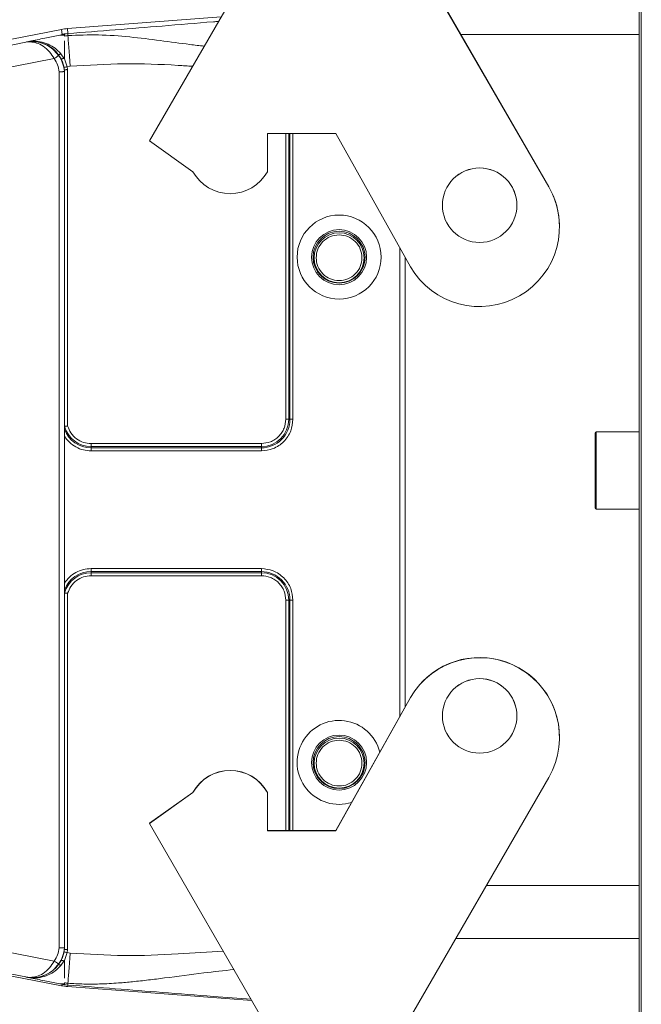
# Model space of a CAD drawing. Header units: millimetres. Extents: x 739 to 2359, y 424 to 1114.
# Tile 59 of 64: x 2203 to 2217, y 999 to 1021. Entities that reach past the tile are written whole.
import ezdxf

# ---------------------------------------------------------------- set-up
doc = ezdxf.new("R2010")
doc.units = ezdxf.units.MM
doc.header["$PDSIZE"] = -1
doc.styles.get("Standard").update_dxf_attribs({"font": 'times.ttf'})
doc.dimstyles.new('ISO-25', dxfattribs={"dimtxt": 3.5, "dimasz": 2.5, "dimexe": 1.25, "dimexo": 0.625, "dimtad": 1, "dimdec": 0, "dimlfac": 8, "dimtxsty": 'Standard', "dimcen": 2.5, "dimadec": 0, "dimazin": 0, "dimtfac": 1, "dimtmove": 0, "dimatfit": 3, "dimfxl": 1, "dimarcsym": 0})

# ---------------------------------------------------------------- blocks, each defined once
blk = doc.blocks.new('*D161')
at = {"color": 0, "lineweight": -2}
for p, q in [((2177.483, 1016.141), (2177.483, 1055.05)), ((2217.017, 1033.459), (2217.017, 1055.05)), ((2179.883, 1054.05), (2214.617, 1054.05))]:
    blk.add_line(p, q, dxfattribs=at)
at = {"color": 0}
for points in [[(2179.883, 1054.45), (2179.883, 1053.65), (2177.483, 1054.05)], [(2214.617, 1053.65), (2214.617, 1054.45), (2217.017, 1054.05)]]:
    blk.add_solid(points, dxfattribs=at)
at = {"layer": 'Defpoints', "color": 0}
for p in [(2217.017, 1054.05), (2217.017, 1033.459), (2177.483, 1016.141)]:
    blk.add_point(p, dxfattribs=at)
at = {"color": 0, "lineweight": 5, "insert": (2197.25, 1057.92), "char_height": 4.5, "attachment_point": 5}
blk.add_mtext('Min250', dxfattribs=at)

msp = doc.modelspace()

# ---------------------------------------------------------------- linework, layer by layer
at = {"color": 7, "linetype": 'Continuous', "lineweight": 5}
for p, q in [((2217.016818, 991.834033), (2217.016818, 1031.209033)), ((2216.971818, 992.059033), (2216.971818, 1030.984033))]:
    msp.add_line(p, q, dxfattribs=at)
at = {"color": 0, "linetype": 'Continuous', "lineweight": 5}
for p, q in [((2205.930673, 1018.176079), (2208.93067, 1023.371982)), ((2205.930673, 1018.172603), (2208.93067, 1023.368521)), ((2211.330668, 1023.371982), (2214.930664, 1017.136898)), ((2211.330668, 1023.368521), (2214.930664, 1017.133422)), ((2216.971818, 1020.570168), (2216.971818, 1023.33004)), ((2207.544447, 1020.971098), (2204.081022, 1020.705867)), ((2203.943693, 1020.687327), (2193.840176, 1018.723492)), ((2203.943693, 1020.687327), (2203.958169, 1020.570941)), ((2204.081022, 1020.705867), (2204.086644, 1020.591841)), ((2193.926207, 1018.605075), (2203.174921, 1020.402756)), ((2203.142778, 1020.401983), (2203.161947, 1020.405831)), ((2203.142778, 1020.401983), (2203.157412, 1020.403843)), ((2203.174921, 1020.402756), (2203.142778, 1020.401983)), ((2203.157412, 1020.403843), (2203.230926, 1020.40998)), ((2203.187767, 1020.404587), (2203.157412, 1020.403843)), ((2203.161947, 1020.405831), (2203.228365, 1020.419206)), ((2203.237377, 1020.404558), (2203.21838, 1020.4042)), ((2203.228365, 1020.419206), (2203.265544, 1020.426702)), ((2203.267905, 1020.412154), (2203.230926, 1020.40998)), ((2203.230926, 1020.40998), (2203.230926, 1020.407705)), ((2203.255316, 1020.409222), (2203.230926, 1020.407705)), ((2203.252999, 1020.409078), (2203.237377, 1020.404558)), ((2203.905484, 1020.559053), (2203.958169, 1020.570941)), ((2203.905484, 1020.559053), (2204.011828, 1020.559053)), ((2204.011828, 1020.583587), (2204.011828, 1020.559068)), ((2204.011828, 1020.559068), (2204.011828, 1020.536423)), ((2204.011828, 1020.425901), (2204.011828, 1020.272465)), ((2212.948376, 1020.570168), (2216.971818, 1020.570168)), ((2204.011828, 1020.272465), (2204.011742, 1020.020852)), ((2203.78286, 1020.02749), (2194.017774, 1018.129444)), ((2203.933722, 1020.022812), (2203.872081, 1020.121202)), ((2203.99798, 1020.036387), (2203.928472, 1020.137668)), ((2204.011785, 1020.020852), (2203.99798, 1020.036387)), ((2204.011785, 1020.020852), (2204.073283, 1019.844084)), ((2203.891822, 1019.729071), (2203.891822, 999.968972)), ((2204.011799, 1019.734964), (2204.011828, 1019.735222)), ((2204.011828, 1019.774432), (2204.011842, 1019.774532)), ((2204.011828, 1019.735222), (2204.011828, 1019.774432)), ((2204.011828, 1019.735222), (2204.011828, 999.965124)), ((2204.073283, 1019.844084), (2204.142462, 1019.855628)), ((2204.083825, 1019.779696), (2204.073283, 1019.844084)), ((2204.083825, 1019.779696), (2204.083825, 1011.740351)), ((2205.930673, 1018.176079), (2205.930673, 1018.172603)), ((2206.90734, 1017.475428), (2205.930673, 1018.172603)), ((2210.130669, 1018.336868), (2208.587347, 1018.336868)), ((2208.587347, 1018.336868), (2208.587347, 1017.475428)), ((2209.001409, 1018.336868), (2209.001409, 1011.892857)), ((2209.069072, 1018.336868), (2209.069072, 1011.8924)), ((2209.095723, 1018.336868), (2209.095723, 1011.891699)), ((2209.163386, 1018.336868), (2209.163386, 1011.891241)), ((2211.812979, 1015.333509), (2210.130669, 1018.336868)), ((2214.930664, 1017.136898), (2214.930664, 1017.133422)), ((2212.531825, 1016.721091), (2212.531825, 1016.719932)), ((2214.211818, 1016.719932), (2214.211818, 1016.721091)), ((2215.17182, 1016.233473), (2215.17182, 1016.236935)), ((2211.571823, 1015.764036), (2211.571823, 1005.186906)), ((2211.691829, 1005.401139), (2211.691829, 1015.549803)), ((2209.069072, 1011.8924), (2209.095723, 1011.891699)), ((2215.976492, 1009.889289), (2215.976492, 1011.581345)), ((2216.971818, 1011.606229), (2216.001376, 1011.606229)), ((2216.001376, 1011.606229), (2216.001376, 1009.864405)), ((2208.451821, 1011.343298), (2204.611827, 1011.343298)), ((2204.611827, 1011.343298), (2204.611827, 1011.275191)), ((2204.611827, 1011.275191), (2204.611827, 1011.247825)), ((2208.451821, 1011.275191), (2204.611827, 1011.275191)), ((2208.451821, 1011.343298), (2208.451821, 1011.275191)), ((2208.451821, 1011.247825), (2208.451821, 1011.275191)), ((2204.611827, 1011.179705), (2204.611827, 1011.247825)), ((2208.451821, 1011.247825), (2204.611827, 1011.247825)), ((2208.451821, 1011.179705), (2204.611827, 1011.179705)), ((2208.451821, 1011.179705), (2208.451821, 1011.247825)), ((2216.001376, 1009.864405), (2216.971818, 1009.864405)), ((2204.611827, 1008.522959), (2208.451821, 1008.522959)), ((2204.611827, 1008.522959), (2204.611827, 1008.455753)), ((2204.611827, 1008.455753), (2208.451821, 1008.455753)), ((2204.611827, 1008.455753), (2204.611827, 1008.429804)), ((2204.611827, 1008.429804), (2208.451821, 1008.429804)), ((2204.611827, 1008.362613), (2204.611827, 1008.429804)), ((2208.451821, 1008.522959), (2208.451821, 1008.455753)), ((2208.451821, 1008.429804), (2208.451821, 1008.455753)), ((2208.451821, 1008.362613), (2208.451821, 1008.429804)), ((2204.611827, 1008.362613), (2208.451821, 1008.362613)), ((2204.083825, 1007.965546), (2204.083825, 999.926214)), ((2209.001409, 1007.813053), (2209.001409, 1002.614074)), ((2209.095723, 1007.81188), (2209.069072, 1007.812595)), ((2209.069072, 1007.812595), (2209.069072, 1002.614074)), ((2209.095723, 1007.81188), (2209.095723, 1002.614074)), ((2209.163386, 1007.811422), (2209.163386, 1002.614074)), ((2210.130669, 1002.614074), (2211.812979, 1005.617432)), ((2210.130669, 1002.610612), (2211.812979, 1005.613956)), ((2211.812979, 1005.617432), (2211.812979, 1005.613956)), ((2212.531825, 1005.201626), (2212.531825, 1005.200467)), ((2214.211818, 1005.200467), (2214.211818, 1005.201626)), ((2215.17182, 1004.714007), (2215.17182, 1004.717469)), ((2214.930664, 1003.814044), (2211.607801, 998.058925)), ((2205.930673, 1002.778325), (2206.90734, 1003.475513)), ((2205.930673, 1002.774863), (2206.90734, 1003.472037)), ((2206.90734, 1003.475513), (2206.90734, 1003.472037)), ((2208.587347, 1003.475513), (2208.587347, 1003.472037)), ((2208.587347, 1003.472037), (2208.587347, 1002.610612)), ((2205.930673, 1002.778325), (2205.930673, 1002.774863)), ((2208.653537, 998.058925), (2205.930673, 1002.774863)), ((2208.587347, 1002.614074), (2210.130669, 1002.614074)), ((2208.587347, 1002.610612), (2210.130669, 1002.610612)), ((2210.130669, 1002.614074), (2210.130669, 1002.610612)), ((2194.017774, 1001.568599), (2203.78286, 999.670539)), ((2216.971818, 1001.371059), (2213.520151, 1001.371059)), ((2216.971818, 998.611188), (2216.971818, 1001.371059)), ((2203.943693, 999.114814), (2193.840176, 1001.078648)), ((2203.174921, 999.304371), (2193.926207, 1001.102052)), ((2212.834007, 1000.182676), (2216.971818, 1000.182676)), ((2204.011828, 999.965124), (2204.011799, 999.965353)), ((2204.011828, 999.930091), (2204.011828, 999.965124)), ((2204.011842, 999.930005), (2204.011828, 999.930091)), ((2204.073283, 999.861812), (2204.011785, 999.685516)), ((2204.073283, 999.861812), (2204.083825, 999.926214)), ((2204.142462, 999.850283), (2204.073283, 999.861812)), ((2203.933722, 999.682355), (2203.872081, 999.584694)), ((2203.99798, 999.670095), (2203.928458, 999.569516)), ((2204.011813, 999.685745), (2203.99798, 999.670095)), ((2204.011742, 999.685531), (2204.011828, 999.436192)), ((2203.142778, 999.308991), (2203.174921, 999.304371)), ((2203.161947, 999.305229), (2203.142778, 999.308991)), ((2203.142778, 999.308991), (2203.157412, 999.30696)), ((2203.148342, 999.308047), (2203.180729, 999.303384)), ((2203.228365, 999.292183), (2203.161947, 999.305229)), ((2203.21838, 999.30161), (2203.237377, 999.300909)), ((2203.265544, 999.284873), (2203.228365, 999.292183)), ((2203.255316, 999.296689), (2203.230926, 999.298463)), ((2203.237377, 999.300909), (2203.252999, 999.296818)), ((2204.011828, 999.436192), (2204.011828, 999.285645)), ((2204.011828, 999.15813), (2203.905484, 999.15813)), ((2203.958169, 999.147386), (2203.905484, 999.15813)), ((2203.958169, 999.147386), (2203.943693, 999.114814)), ((2204.011828, 999.179201), (2204.011828, 999.158115)), ((2204.011828, 999.158115), (2204.011828, 999.137258)), ((2204.086644, 999.129004), (2204.081022, 999.09626)), ((2208.238431, 998.777885), (2204.081022, 999.09626))]:
    msp.add_line(p, q, dxfattribs=at)
at = {"color": 0, "linetype": 'Continuous', "lineweight": 5, "flags": 128}
for points in [[(2204.09002, 1020.545277), (2204.093267, 1020.501761), (2204.097759, 1020.442266), (2204.103352, 1020.368295), (2204.109932, 1020.281663), (2204.117328, 1020.18456), (2204.125353, 1020.079417), (2204.133793, 1019.968853), (2204.142462, 1019.855628)], [(2204.142462, 999.850283), (2204.133793, 999.737229), (2204.125353, 999.62718), (2204.117328, 999.522881), (2204.109932, 999.426937), (2204.103352, 999.341736), (2204.097759, 999.269438), (2204.093267, 999.211817), (2204.09002, 999.170332)]]:
    msp.add_lwpolyline(points, dxfattribs=at)
at = {"color": 0, "linetype": 'Continuous', "lineweight": 5}
for centre, radius in [((2213.371843, 1016.719905), 0.839995), ((2210.20386, 1015.551061), 0.946592), ((2210.203808, 1015.547942), 0.620882), ((2210.203806, 1015.547126), 0.585761), ((2210.203838, 1015.535108), 0.563981), ((2213.371843, 1005.20044), 0.839995), ((2210.203812, 1004.148468), 0.620886), ((2210.203802, 1004.147653), 0.585757), ((2210.203832, 1004.135633), 0.563987)]:
    msp.add_circle(centre, radius, dxfattribs=at)
for centre, radius, start, end in [((2204.173457, 1019.503263), 1.206151, 94.3952755, 100.98162), ((2204.173582, 1019.460622), 1.134555, 94.394765, 98.1966331), ((2209.800943, 1020.982745), 5.727655, 183.9134018, 184.3804136), ((2203.156163, 1020.412856), 0.009099, 277.8884216, 309.4651159), ((2203.197421, 1020.290884), 0.114112, 94.8528912, 101.3715818), ((2203.234825, 1020.369543), 0.038361, 95.8332111, 115.3834188), ((2203.250383, 1020.420348), 0.022047, 182.9682814, 208.0524496), ((2203.291825, 1019.683021), 0.727118, 37.0583482, 92.8780408), ((2203.311501, 1020.426693), 0.045956, 179.9880819, 198.4428729), ((2204.172204, 1019.469896), 1.078517, 94.3702721, 98.5516567), ((2201.450424, 1023.364719), 4.071531, 304.9502342, 306.647963), ((2203.291919, 1019.680268), 0.721955, 4.3449959, 35.3585544), ((2204.455412, 1017.901121), 1.980184, 101.1265539, 103.213749), ((2203.281402, 1019.680561), 0.73646, 7.3308191, 11.6182814), ((2213.371831, 1016.721053), 0.840006, 90.0006432, 179.9974053), ((2213.371842, 1016.721083), 0.839976, 0.0005347, 90.0014169), ((2207.747344, 1017.940248), 0.960033, 208.9581152, 331.0418848), ((2213.37181, 1016.233487), 1.799975, 209.9996127, 29.9980716), ((2213.371937, 1016.236927), 1.799883, 0.0002451, 30.0010812), ((2204.611821, 1011.892442), 0.617251, 195.1996983, 270.0006211), ((2208.451837, 1011.892426), 0.617235, 269.998456, 359.9975603), ((2208.451856, 1011.891692), 0.643867, 269.9968949, 0.0005592), ((2209.011639, 1008.404086), 3.488787, 89.0567489, 90.1680135), ((2209.15316, 1015.380676), 3.489451, 269.0568546, 270.1679077), ((2204.611797, 1011.891699), 0.643874, 201.2809963, 270.002694), ((2216.001374, 1011.581346), 0.024883, 90, 180), ((2216.001374, 1009.889288), 0.024883, 180, 270), ((2204.611784, 1007.811898), 0.643855, 89.9961731, 158.7201367), ((2204.611821, 1007.812553), 0.617251, 89.9993789, 164.8003017), ((2208.451856, 1007.811886), 0.643867, 359.9994408, 90.0031051), ((2208.451837, 1007.812569), 0.617235, 0.0024397, 90.001544), ((2209.010324, 1004.129819), 3.683245, 89.0860846, 90.1386778), ((2209.154477, 1011.495594), 3.684183, 269.0862185, 270.1385438), ((2213.371812, 1004.717394), 1.800008, 0.0023998, 149.9987251), ((2213.37181, 1004.71398), 1.799975, 330.0018922, 150.0004236), ((2213.371831, 1005.201588), 0.840006, 90.0006432, 179.9974053), ((2213.371842, 1005.201618), 0.839976, 0.0005347, 90.0014169), ((2210.203839, 1004.15162), 0.946592, 14.1637132, 287.3256203), ((2207.747344, 1003.010694), 0.960033, 28.9581152, 151.0418848), ((2207.747344, 1003.00724), 0.960022, 28.9569781, 151.0430219), ((2203.291996, 1000.020022), 0.721877, 324.6397261, 355.6567236), ((2203.281402, 1000.023976), 0.73646, 348.3817186, 352.6691809), ((2203.655064, 997.918709), 1.987601, 77.8534081, 79.9249079), ((2203.291814, 1000.022935), 0.727162, 267.1229947, 322.9384342), ((2206.027089, 1002.782407), 3.836703, 234.2014609, 235.9833284), ((2203.156122, 999.297312), 0.009829, 53.6553188, 67.2056185), ((2203.198991, 999.428418), 0.126361, 259.018965, 261.6904307), ((2203.196159, 999.407626), 0.105378, 261.5803886, 265.4325608), ((2203.233458, 999.335136), 0.03676, 245.7850566, 266.0502422), ((2203.388796, 999.275066), 0.123641, 170.1568823, 175.4506468), ((2204.172885, 1000.293712), 1.200971, 258.9982511, 265.6131305), ((2204.173074, 1000.251663), 1.084516, 261.4495219, 265.6078508), ((2204.173582, 1000.260223), 1.134555, 261.8033669, 265.605235), ((2200.550897, 999.438638), 3.549278, 354.9952386, 355.6646116)]:
    msp.add_arc(centre, radius, start, end, dxfattribs=at)
for points, knots in [([(2207.484537, 1020.867329), (2207.446154, 1020.864196), (2207.019968, 1020.82942), (2206.252578, 1020.76536), (2205.161583, 1020.675727), (2204.444892, 1020.619798), (2204.086644, 1020.591841)], [0, 0, 0, 0, 0.0339386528, 0.376838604, 0.6885043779, 1, 1, 1, 1]), ([(2203.21838, 1020.4042), (2203.207322, 1020.40377), (2203.19161, 1020.403158), (2203.178528, 1020.402758), (2203.17609, 1020.402756), (2203.174921, 1020.402756)], [0, 0, 0, 0, 0.552957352, 0.785594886, 1, 1, 1, 1]), ([(2203.230926, 1020.407705), (2203.220131, 1020.406877), (2203.205112, 1020.405725), (2203.191484, 1020.404759), (2203.188952, 1020.404642), (2203.187767, 1020.404587)], [0, 0, 0, 0, 0.576278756, 0.801812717, 1, 1, 1, 1]), ([(2203.78286, 1020.02749), (2203.74783, 1020.080987), (2203.673414, 1020.194634), (2203.532054, 1020.314195), (2203.382604, 1020.389096), (2203.285822, 1020.3994), (2203.237377, 1020.404558)], [0, 0, 0, 0, 0.235374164, 0.500012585, 0.749732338, 1, 1, 1, 1]), ([(2203.252999, 1020.409078), (2203.253107, 1020.409088), (2203.253342, 1020.40911), (2203.254137, 1020.40915), (2203.254819, 1020.409191), (2203.255316, 1020.409222)], [0, 0, 0, 0, 0.187093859, 0.40683624, 1, 1, 1, 1]), ([(2203.880707, 1020.098057), (2203.841032, 1020.145947), (2203.754765, 1020.250076), (2203.590684, 1020.348012), (2203.418616, 1020.404537), (2203.308045, 1020.407569), (2203.252999, 1020.409078)], [0, 0, 0, 0, 0.234016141, 0.50882465, 0.755474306, 1, 1, 1, 1]), ([(2203.265544, 1020.426702), (2203.382345, 1020.450272), (2203.611235, 1020.496461), (2203.808756, 1020.538477), (2203.905484, 1020.559053)], [0, 0, 0, 0, 0.510295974, 1, 1, 1, 1]), ([(2203.928472, 1020.137668), (2203.887026, 1020.181115), (2203.803378, 1020.268802), (2203.64598, 1020.35717), (2203.467199, 1020.418732), (2203.332974, 1020.424037), (2203.265544, 1020.426702)], [0, 0, 0, 0, 0.243219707, 0.490871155, 0.744230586, 1, 1, 1, 1]), ([(2203.267905, 1020.412154), (2203.297359, 1020.412069), (2203.359219, 1020.411891), (2203.479506, 1020.391976), (2203.616259, 1020.342008), (2203.758434, 1020.252197), (2203.834079, 1020.165006), (2203.872081, 1020.121202)], [0, 0, 0, 0, 0.118174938, 0.248190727, 0.498907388, 0.748260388, 1, 1, 1, 1]), ([(2203.958169, 1020.570941), (2203.97146, 1020.573913), (2203.991718, 1020.578444), (2204.008917, 1020.582194), (2204.010889, 1020.583137), (2204.011828, 1020.583587)], [0, 0, 0, 0, 0.49981948, 0.76182388, 1, 1, 1, 1]), ([(2204.09002, 1020.545277), (2204.319472, 1020.555565), (2204.787693, 1020.576558), (2205.476526, 1020.519827), (2206.164973, 1020.438614), (2206.723508, 1020.359127), (2207.054529, 1020.320551), (2207.161628, 1020.30807)], [0, 0, 0, 0, 0.222177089, 0.4533757, 0.677826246, 0.895762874, 1, 1, 1, 1]), ([(2203.891822, 1019.729071), (2203.883679, 1019.782465), (2203.867394, 1019.889253), (2203.811038, 1019.981411), (2203.78286, 1020.02749)], [0, 0, 0, 0, 0.500007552, 1, 1, 1, 1]), ([(2203.928472, 1020.137668), (2203.924329, 1020.135162), (2203.91631, 1020.130313), (2203.902096, 1020.123589), (2203.888134, 1020.118998), (2203.876834, 1020.118042), (2203.873561, 1020.120218), (2203.872081, 1020.121202)], [0, 0, 0, 0, 0.160263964, 0.310217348, 0.580189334, 0.810094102, 1, 1, 1, 1]), ([(2203.99798, 1020.036387), (2203.993411, 1020.034255), (2203.982054, 1020.028956), (2203.967222, 1020.02364), (2203.95434, 1020.020369), (2203.944828, 1020.019142), (2203.93718, 1020.019665), (2203.934886, 1020.021753), (2203.933722, 1020.022812)], [0, 0, 0, 0, 0.149578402, 0.371760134, 0.510460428, 0.664718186, 0.829923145, 1, 1, 1, 1]), ([(2204.002773, 1019.828877), (2203.994506, 1019.862682), (2203.977832, 1019.930865), (2203.948508, 1019.991991), (2203.933722, 1020.022812)], [0, 0, 0, 0, 0.495782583, 1, 1, 1, 1]), ([(2203.891822, 1019.729071), (2203.901075, 1019.729449), (2203.919152, 1019.73019), (2203.944243, 1019.731237), (2203.965785, 1019.732186), (2203.98821, 1019.733261), (2204.007246, 1019.734344), (2204.010344, 1019.734766), (2204.011799, 1019.734964)], [0, 0, 0, 0, 0.149125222, 0.291364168, 0.426809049, 0.555444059, 0.791216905, 1, 1, 1, 1]), ([(2204.011842, 1019.774532), (2204.012595, 1019.774672), (2204.01425, 1019.774979), (2204.024707, 1019.775892), (2204.037742, 1019.77683), (2204.050812, 1019.777671), (2204.066475, 1019.778657), (2204.077925, 1019.779343), (2204.083825, 1019.779696)], [0, 0, 0, 0, 0.192693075, 0.423101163, 0.553062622, 0.692437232, 0.841491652, 1, 1, 1, 1]), ([(2204.142462, 1019.855628), (2204.547309, 1019.880672), (2205.35674, 1019.930745), (2206.277271, 1019.894232), (2206.790794, 1019.861869), (2206.90003, 1019.854984)], [0, 0, 0, 0, 0.4406503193, 0.8810146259, 1, 1, 1, 1]), ([(2210.719825, 1015.534639), (2210.712068, 1015.467108), (2210.696554, 1015.332048), (2210.577222, 1015.160303), (2210.406691, 1015.045539), (2210.203756, 1015.005232), (2210.001237, 1015.045539), (2209.829459, 1015.160303), (2209.714697, 1015.332048), (2209.67439, 1015.534644), (2209.714694, 1015.737241), (2209.829459, 1015.90899), (2210.001237, 1016.023753), (2210.203756, 1016.064061), (2210.406691, 1016.023753), (2210.577222, 1015.90899), (2210.696557, 1015.737241), (2210.712069, 1015.602176), (2210.719825, 1015.534639)], [0, 0, 0, 0, 0.062499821, 0.124996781, 0.187496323, 0.24999782, 0.312499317, 0.37499886, 0.437495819, 0.499995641, 0.562499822, 0.624996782, 0.687496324, 0.74999782, 0.812499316, 0.874998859, 0.937495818, 1, 1, 1, 1]), ([(2204.016162, 1011.730609), (2204.015521, 1011.730276), (2204.014144, 1011.729562), (2204.012209, 1011.724063), (2204.011987, 1011.717585), (2204.011828, 1011.712913)], [0, 0, 0, 0, 0.1957152, 0.419990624, 1, 1, 1, 1]), ([(2204.016162, 1011.730609), (2204.018601, 1011.731002), (2204.023864, 1011.731852), (2204.038177, 1011.734018), (2204.058584, 1011.736853), (2204.0751, 1011.739141), (2204.083825, 1011.740351)], [0, 0, 0, 0, 0.202120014, 0.436075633, 0.702082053, 1, 1, 1, 1]), ([(2204.611827, 1011.343298), (2204.554297, 1011.348549), (2204.436113, 1011.359336), (2204.27609, 1011.446437), (2204.147992, 1011.575991), (2204.104834, 1011.68654), (2204.083825, 1011.740351)], [0, 0, 0, 0, 0.243389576, 0.499991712, 0.756615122, 1, 1, 1, 1]), ([(2209.001409, 1011.892857), (2208.994031, 1011.823748), (2208.982641, 1011.717059), (2208.914213, 1011.588985), (2208.843204, 1011.501556), (2208.755745, 1011.430517), (2208.627675, 1011.362071), (2208.520935, 1011.350676), (2208.451821, 1011.343298)], [0, 0, 0, 0, 0.239438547, 0.369642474, 0.500004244, 0.630198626, 0.760555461, 1, 1, 1, 1]), ([(2209.163386, 1011.891241), (2209.153832, 1011.801763), (2209.139082, 1011.663621), (2209.05049, 1011.497801), (2208.958545, 1011.384604), (2208.845323, 1011.292624), (2208.67949, 1011.204036), (2208.541302, 1011.189268), (2208.451821, 1011.179705)], [0, 0, 0, 0, 0.239442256, 0.369665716, 0.499997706, 0.630218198, 0.760553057, 1, 1, 1, 1]), ([(2204.611827, 1011.179705), (2204.553257, 1011.183887), (2204.434224, 1011.192387), (2204.266411, 1011.261414), (2204.117978, 1011.365789), (2204.046833, 1011.461596), (2204.011828, 1011.508736)], [0, 0, 0, 0, 0.246026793, 0.499997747, 0.75398321, 1, 1, 1, 1]), ([(2204.011828, 1008.193927), (2204.046833, 1008.241067), (2204.117977, 1008.336875), (2204.266414, 1008.441244), (2204.43422, 1008.510298), (2204.553256, 1008.518784), (2204.611827, 1008.522959)], [0, 0, 0, 0, 0.246015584, 0.499999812, 0.753976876, 1, 1, 1, 1]), ([(2208.451821, 1008.522959), (2208.541305, 1008.513407), (2208.679455, 1008.49866), (2208.845272, 1008.410056), (2208.958492, 1008.318138), (2209.050463, 1008.204904), (2209.139076, 1008.039087), (2209.153831, 1007.9009), (2209.163386, 1007.811422)], [0, 0, 0, 0, 0.23944326, 0.369662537, 0.499994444, 0.630215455, 0.760559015, 1, 1, 1, 1]), ([(2204.083825, 1007.965546), (2204.104833, 1008.019357), (2204.147992, 1008.129906), (2204.276094, 1008.259457), (2204.436109, 1008.346577), (2204.554296, 1008.357363), (2204.611827, 1008.362613)], [0, 0, 0, 0, 0.243382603, 0.500003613, 0.756612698, 1, 1, 1, 1]), ([(2208.451821, 1008.362613), (2208.520934, 1008.355227), (2208.627625, 1008.343825), (2208.755707, 1008.275417), (2208.843146, 1008.204416), (2208.914183, 1008.116956), (2208.982639, 1007.988894), (2208.994032, 1007.882163), (2209.001409, 1007.813053)], [0, 0, 0, 0, 0.239449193, 0.36964282, 0.4999937, 0.630213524, 0.760559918, 1, 1, 1, 1]), ([(2204.016162, 1007.974386), (2204.018601, 1007.974096), (2204.023864, 1007.97347), (2204.038177, 1007.971586), (2204.058585, 1007.969), (2204.0751, 1007.96674), (2204.083825, 1007.965546)], [0, 0, 0, 0, 0.202124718, 0.436078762, 0.702078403, 1, 1, 1, 1]), ([(2210.719825, 1004.135179), (2210.712067, 1004.067648), (2210.696551, 1003.932585), (2210.577228, 1003.760829), (2210.406691, 1003.646066), (2210.203756, 1003.605758), (2210.001237, 1003.646066), (2209.829453, 1003.760829), (2209.714701, 1003.932585), (2209.674388, 1004.13518), (2209.714702, 1004.337772), (2209.829449, 1004.509531), (2210.001242, 1004.624276), (2210.203756, 1004.664588), (2210.406686, 1004.624276), (2210.577232, 1004.509531), (2210.696551, 1004.337772), (2210.712067, 1004.20271), (2210.719825, 1004.135179)], [0, 0, 0, 0, 0.062499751, 0.125000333, 0.187499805, 0.250001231, 0.312502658, 0.37500213, 0.437502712, 0.500002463, 0.562502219, 0.625002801, 0.687499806, 0.750001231, 0.812502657, 0.874999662, 0.937500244, 1, 1, 1, 1]), ([(2203.78286, 999.670539), (2203.811038, 999.716622), (2203.867391, 999.808786), (2203.883679, 999.915578), (2203.891822, 999.968972)], [0, 0, 0, 0, 0.500012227, 1, 1, 1, 1]), ([(2204.011799, 999.965353), (2204.010344, 999.965298), (2204.007246, 999.965181), (2203.98821, 999.965659), (2203.965784, 999.966326), (2203.944243, 999.967016), (2203.919152, 999.967882), (2203.901075, 999.968603), (2203.891822, 999.968972)], [0, 0, 0, 0, 0.208779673, 0.444552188, 0.57318643, 0.708635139, 0.850873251, 1, 1, 1, 1]), ([(2204.083825, 999.926214), (2204.077925, 999.926561), (2204.066476, 999.927235), (2204.050812, 999.928072), (2204.037742, 999.928768), (2204.024707, 999.929439), (2204.01425, 999.930011), (2204.012595, 999.930007), (2204.011842, 999.930005)], [0, 0, 0, 0, 0.158508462, 0.307557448, 0.446934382, 0.576898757, 0.807308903, 1, 1, 1, 1]), ([(2203.933722, 999.682355), (2203.948508, 999.712992), (2203.977832, 999.773753), (2203.994506, 999.841883), (2204.002773, 999.87566)], [0, 0, 0, 0, 0.504219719, 1, 1, 1, 1]), ([(2207.594286, 999.893527), (2207.254159, 999.871486), (2206.509419, 999.823226), (2205.357231, 999.7745), (2204.547337, 999.825024), (2204.142462, 999.850283)], [0, 0, 0, 0, 0.295966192, 0.648045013, 1, 1, 1, 1]), ([(2203.237377, 999.300909), (2203.285822, 999.305155), (2203.382605, 999.313637), (2203.532053, 999.386123), (2203.673412, 999.50381), (2203.74783, 999.617175), (2203.78286, 999.670539)], [0, 0, 0, 0, 0.2502698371, 0.4999930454, 0.7646326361, 1, 1, 1, 1]), ([(2203.252999, 999.296818), (2203.308045, 999.297665), (2203.418615, 999.299368), (2203.590688, 999.354071), (2203.754764, 999.450576), (2203.841032, 999.554476), (2203.880707, 999.60226)], [0, 0, 0, 0, 0.244523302, 0.491168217, 0.765981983, 1, 1, 1, 1]), ([(2203.928458, 999.569516), (2203.887017, 999.526496), (2203.803382, 999.439672), (2203.645976, 999.352815), (2203.4672, 999.292604), (2203.332975, 999.287458), (2203.265544, 999.284873)], [0, 0, 0, 0, 0.243215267, 0.4908646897, 0.7442288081, 1, 1, 1, 1]), ([(2203.928458, 999.569516), (2203.920818, 999.573935), (2203.906018, 999.582497), (2203.88831, 999.588032), (2203.876846, 999.588478), (2203.873555, 999.585864), (2203.872081, 999.584694)], [0, 0, 0, 0, 0.29376796, 0.569140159, 0.807048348, 1, 1, 1, 1]), ([(2203.933722, 999.682355), (2203.934885, 999.683524), (2203.937179, 999.685829), (2203.944828, 999.686661), (2203.954339, 999.685649), (2203.967224, 999.682618), (2203.982052, 999.677456), (2203.993411, 999.672207), (2203.99798, 999.670095)], [0, 0, 0, 0, 0.170085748, 0.335293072, 0.489562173, 0.628252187, 0.850443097, 1, 1, 1, 1]), ([(2203.174921, 999.304371), (2203.17609, 999.304259), (2203.178528, 999.304025), (2203.19161, 999.303151), (2203.207322, 999.302247), (2203.21838, 999.30161)], [0, 0, 0, 0, 0.214399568, 0.447037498, 1, 1, 1, 1]), ([(2203.187767, 999.302583), (2203.188952, 999.302439), (2203.191484, 999.302131), (2203.205113, 999.300816), (2203.220132, 999.299447), (2203.230926, 999.298463)], [0, 0, 0, 0, 0.198186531, 0.423711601, 1, 1, 1, 1]), ([(2203.255316, 999.296689), (2203.254819, 999.296712), (2203.254137, 999.296745), (2203.253342, 999.296786), (2203.253107, 999.296808), (2203.252999, 999.296818)], [0, 0, 0, 0, 0.592932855, 0.812669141, 1, 1, 1, 1]), ([(2203.905484, 999.15813), (2203.808444, 999.177519), (2203.610858, 999.216997), (2203.382002, 999.261981), (2203.265544, 999.284873)], [0, 0, 0, 0, 0.4911276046, 1, 1, 1, 1]), ([(2207.83414, 999.478106), (2207.606258, 999.454447), (2207.083161, 999.400137), (2206.442825, 999.309285), (2205.909156, 999.242302), (2205.562704, 999.203784), (2205.194452, 999.170335), (2204.82957, 999.15061), (2204.449662, 999.148515), (2204.210619, 999.163016), (2204.09002, 999.170332)], [0, 0, 0, 0, 0.181728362, 0.41715243, 0.513707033, 0.610380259, 0.695680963, 0.810211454, 0.904249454, 1, 1, 1, 1]), ([(2204.011828, 999.137258), (2204.010889, 999.137492), (2204.008916, 999.137984), (2203.991712, 999.140851), (2203.971459, 999.144797), (2203.958169, 999.147386)], [0, 0, 0, 0, 0.238052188, 0.50002792, 1, 1, 1, 1]), ([(2208.221723, 998.806825), (2207.937096, 998.82902), (2207.264083, 998.881503), (2206.252166, 998.960932), (2205.161758, 999.046224), (2204.444969, 999.101415), (2204.086644, 999.129004)], [0, 0, 0, 0, 0.2064221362, 0.48809489, 0.7440968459, 1, 1, 1, 1])]:
    msp.add_open_spline(points, degree=3, knots=knots, dxfattribs=at)

# ---------------------------------------------------------------- dimensions: what is measured, and where the dimension line sits
at = {"lineweight": 5}
dim = msp.add_linear_dim(base=(2217.016818, 1054.050348), p1=(2177.483211, 1016.140861), p2=(2217.016818, 1033.459033), text='Min250', dimstyle='ISO-25', override={"dimtxt": 4.5, "dimasz": 2.4, "dimexe": 1, "dimexo": 0, "dimgap": 1.524, "dimtad": 1, "dimjust": 0, "dimtih": 1, "dimtoh": 1, "dimdec": 2, "dimlfac": 5, "dimzin": 0, "dimpost": '<>', "dimse1": 0, "dimse2": 0, "dimsd1": 0, "dimsd2": 0, "dimadec": 2, "dimtdec": 3, "dimtofl": 1, "dimtvp": 0.1, "dimtzin": 0}, dxfattribs=at)
dim.commit()
dim.dimension.update_dxf_attribs({"geometry": '*D161', "text_midpoint": (2197.250014, 1057.920058)})

doc.saveas('drawing.dxf')
